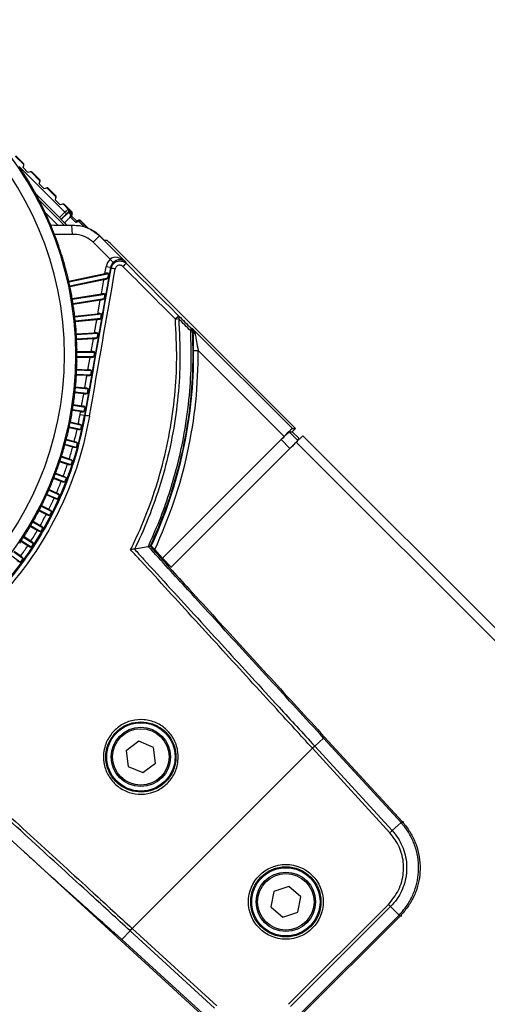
# Model space of a CAD drawing. Header units: millimetres. Extents: x 0 to 420, y 0 to 297.
# Tile 37 of 69: x 105 to 112, y 243 to 258. Entities that reach past the tile are written whole.
import ezdxf

# ---------------------------------------------------------------- set-up
doc = ezdxf.new("R2010")
doc.units = ezdxf.units.MM

msp = doc.modelspace()

# ---------------------------------------------------------------- linework, layer by layer
at = {"color": 7, "linetype": 'Continuous', "lineweight": 25}
for p, q in [((105.26548, 255.89213), (105.14389, 256.01372)), ((105.26833, 255.90229), (105.15422, 256.01639)), ((105.20146, 255.86064), (105.88186, 255.18025)), ((105.26247, 255.84316), (105.2706, 255.87213)), ((105.33325, 255.77069), (105.26247, 255.84316)), ((105.26833, 255.90229), (105.26548, 255.89213)), ((105.2706, 255.87213), (105.27351, 255.88249)), ((105.36461, 255.7787), (105.33325, 255.77069)), ((105.37518, 255.7814), (105.36461, 255.7787)), ((105.38416, 255.77345), (105.39452, 255.7761)), ((105.50346, 255.65415), (105.38416, 255.77345)), ((105.50624, 255.66437), (105.39452, 255.7761)), ((105.49972, 255.60149), (105.50863, 255.6343)), ((105.57111, 255.52963), (105.49972, 255.60149)), ((105.50624, 255.66437), (105.50346, 255.65415)), ((105.50863, 255.6343), (105.51146, 255.64474)), ((105.60462, 255.53848), (105.57111, 255.52963)), ((105.61511, 255.54126), (105.60462, 255.53848)), ((105.62433, 255.53328), (105.63462, 255.536)), ((105.74243, 255.41517), (105.62433, 255.53328)), ((105.74516, 255.42545), (105.63462, 255.536)), ((105.44969, 255.45352), (105.80241, 255.10079)), ((105.73877, 255.36202), (105.74764, 255.39545)), ((105.74516, 255.42545), (105.74243, 255.41517)), ((105.74764, 255.39545), (105.75042, 255.40593)), ((105.4963, 255.36353), (105.87393, 254.9859)), ((105.81059, 255.29058), (105.73877, 255.36202)), ((105.84347, 255.29949), (105.81059, 255.29058)), ((105.85391, 255.30231), (105.84347, 255.29949)), ((105.8633, 255.29431), (105.87353, 255.29708)), ((105.93003, 255.22758), (105.8633, 255.29431)), ((105.98444, 255.18617), (105.87353, 255.29708)), ((105.7766, 254.98774), (105.59177, 255.17257)), ((105.80241, 255.10079), (105.88186, 255.18025)), ((105.82587, 255.07313), (105.93168, 255.17894)), ((105.90573, 255.15637), (105.82587, 255.07651)), ((105.9522, 255.10397), (105.8728, 255.02457)), ((105.88186, 255.18025), (105.90573, 255.15637)), ((105.93168, 255.17894), (105.93002, 255.17983)), ((105.93003, 255.22758), (105.93166, 255.2267)), ((105.93168, 255.17894), (105.96723, 255.14339)), ((105.9522, 255.10397), (105.96723, 255.14339)), ((106.04436, 255.03), (105.95842, 255.11531)), ((105.96723, 255.14339), (105.97328, 255.15889)), ((105.98316, 255.14188), (105.97843, 255.12396)), ((105.97844, 255.12398), (106.05033, 255.05262)), ((105.98444, 255.18617), (105.98201, 255.17696)), ((105.98727, 255.15747), (105.98316, 255.14188)), ((105.98727, 255.15747), (105.9897, 255.16667)), ((105.82587, 255.07313), (105.82587, 255.07651)), ((105.8728, 255.02457), (105.91078, 254.98659)), ((105.97752, 254.98737), (105.9782, 254.98982)), ((105.97752, 254.98737), (105.98647, 254.85262)), ((106.04436, 255.03), (106.05033, 255.05262)), ((106.08838, 255.04198), (106.04436, 255.03)), ((106.05033, 255.05262), (106.08307, 255.06153)), ((106.09219, 255.06401), (106.08307, 255.06153)), ((106.08838, 255.04198), (106.08307, 255.06153)), ((106.08838, 255.04198), (106.10271, 255.0563)), ((106.15914, 254.97122), (106.08838, 255.04198)), ((106.10271, 255.0563), (106.11183, 255.05878)), ((106.10271, 255.0563), (106.22095, 254.93806)), ((106.22341, 254.94721), (106.11183, 255.05878)), ((106.29977, 254.73485), (106.39525, 254.83034)), ((106.39618, 254.83281), (106.39525, 254.83034)), ((106.39525, 254.83034), (106.78302, 254.44258)), ((106.46144, 254.76755), (106.39618, 254.83281)), ((106.55049, 254.48413), (106.29977, 254.73485)), ((106.46144, 254.76755), (106.50314, 254.76755)), ((109.29825, 251.97408), (106.55171, 254.72063)), ((106.5583, 254.36193), (106.17129, 252.16709)), ((106.47404, 254.27288), (106.49181, 254.37366)), ((106.5583, 254.36193), (106.49181, 254.37366)), ((106.59739, 254.43564), (106.55049, 254.48413)), ((106.56471, 254.34714), (106.5583, 254.36193)), ((106.78302, 254.44258), (106.79329, 254.4189)), ((105.93697, 254.15872), (106.47404, 254.27288)), ((105.93912, 254.14912), (106.5292, 254.27455)), ((106.51644, 254.20219), (106.5292, 254.27455)), ((106.51644, 254.20219), (105.95352, 254.08254)), ((106.4576, 254.17963), (105.95553, 254.07291)), ((106.42054, 253.96945), (106.4576, 254.17963)), ((105.98801, 253.90094), (106.42054, 253.96945)), ((105.98966, 253.89125), (106.47517, 253.96814)), ((106.46266, 253.89719), (106.47517, 253.96814)), ((106.46266, 253.89719), (106.00054, 253.82399)), ((106.40442, 253.87801), (106.00203, 253.81428)), ((106.36896, 253.67689), (106.40442, 253.87801)), ((106.02543, 253.64079), (106.36896, 253.67689)), ((106.02657, 253.63102), (106.42307, 253.6727)), ((106.41077, 253.6029), (106.42307, 253.6727)), ((106.41077, 253.6029), (106.03389, 253.56329)), ((106.3531, 253.58695), (106.03487, 253.55351)), ((106.31892, 253.39313), (106.3531, 253.58695)), ((106.04911, 253.37899), (106.31892, 253.39313)), ((106.04973, 253.36917), (106.37254, 253.38609)), ((106.3604, 253.31723), (106.37254, 253.38609)), ((107.74839, 253.46457), (107.76776, 253.45866)), ((107.76776, 253.45866), (109.25234, 251.97408)), ((106.3604, 253.31723), (106.05348, 253.30115)), ((106.30327, 253.3044), (106.05394, 253.29133)), ((106.2701, 253.11626), (106.30327, 253.3044)), ((106.05898, 253.11626), (106.2701, 253.11626)), ((106.05908, 253.10643), (106.32323, 253.10643)), ((106.31121, 253.0383), (106.32323, 253.10643)), ((107.78778, 253.13183), (107.85527, 253.13243)), ((109.13093, 251.85677), (107.85527, 253.13243)), ((106.25462, 253.02847), (106.05919, 253.02847)), ((106.31121, 253.0383), (106.05924, 253.0383)), ((106.2222, 252.84459), (106.25462, 253.02847)), ((106.20684, 252.75748), (106.05059, 252.76567)), ((106.26292, 252.76439), (106.05116, 252.77549)), ((106.05459, 252.84353), (106.27483, 252.83199)), ((106.055, 252.85335), (106.2222, 252.84459)), ((106.17493, 252.57651), (106.20684, 252.75748)), ((106.26292, 252.76439), (106.27483, 252.83199)), ((106.15965, 252.48984), (106.02817, 252.50366)), ((106.21522, 252.49389), (106.02926, 252.51343)), ((106.03625, 252.5812), (106.22708, 252.56114)), ((106.03719, 252.59099), (106.17493, 252.57651)), ((106.12803, 252.31051), (106.15965, 252.48984)), ((106.21522, 252.49389), (106.22708, 252.56114)), ((106.00413, 252.32017), (106.17969, 252.29237)), ((106.00558, 252.3299), (106.12803, 252.31051)), ((106.11278, 252.22404), (105.99198, 252.24317)), ((106.16785, 252.22527), (105.99358, 252.25287)), ((106.1048, 252.17882), (106.11278, 252.22404)), ((106.17129, 252.16709), (106.1048, 252.17882)), ((106.16785, 252.22527), (106.17969, 252.29237)), ((105.95831, 252.06118), (106.13035, 252.02461)), ((105.96027, 252.07082), (106.07948, 252.04548)), ((106.17129, 252.16709), (106.18319, 252.16499)), ((106.06122, 251.95961), (105.94211, 251.98492)), ((106.11619, 251.95797), (105.94422, 251.99453)), ((109.20625, 251.92633), (109.2505, 251.92633)), ((109.20625, 251.92633), (109.33494, 251.79764)), ((109.2505, 251.92633), (109.29825, 251.97408)), ((109.2505, 251.92633), (109.346, 251.83082)), ((109.25234, 251.97408), (109.29825, 251.97408)), ((106.0509, 251.69369), (105.88133, 251.73913)), ((105.89891, 251.80495), (106.06854, 251.75949)), ((105.90137, 251.81447), (106.01882, 251.78299)), ((109.13093, 251.85677), (107.32648, 250.05231)), ((107.32894, 250.05311), (109.08484, 251.80901)), ((107.45161, 249.91226), (109.31034, 251.77099)), ((109.2166, 251.67725), (109.08484, 251.80901)), ((109.31034, 251.77099), (109.40584, 251.86649)), ((109.31034, 251.77099), (125.13747, 235.94385)), ((109.33494, 251.79764), (109.346, 251.83082)), ((109.40584, 251.86649), (125.32848, 235.94385)), ((105.9961, 251.69819), (105.87872, 251.72965)), ((105.91739, 251.44055), (105.80196, 251.47805)), ((105.97188, 251.43318), (105.80507, 251.48738)), ((105.82609, 251.55219), (105.99293, 251.49798)), ((105.82905, 251.56156), (105.94452, 251.52404)), ((105.74006, 251.3036), (105.90374, 251.24077)), ((105.74351, 251.31281), (105.85676, 251.26934)), ((105.8253, 251.18738), (105.71206, 251.23085)), ((105.87933, 251.17717), (105.71565, 251.24)), ((105.64105, 251.0599), (105.80121, 250.98859)), ((105.64498, 251.06891), (105.75579, 251.01957)), ((105.72008, 250.93937), (105.60926, 250.98871)), ((105.7735, 250.92635), (105.61333, 250.99766)), ((105.60203, 250.69721), (105.49385, 250.75233)), ((105.6547, 250.68141), (105.49839, 250.76106)), ((105.52935, 250.82174), (105.68563, 250.74211)), ((105.53375, 250.83053), (105.64189, 250.77544)), ((105.40526, 250.58981), (105.5573, 250.50203)), ((105.41012, 250.59836), (105.51536, 250.53759)), ((105.47147, 250.46156), (105.36616, 250.52236)), ((105.52324, 250.44303), (105.37115, 250.53084)), ((105.32875, 250.23307), (105.22654, 250.29945)), ((105.37948, 250.21185), (105.23197, 250.30765)), ((105.26914, 250.36474), (105.41658, 250.26899)), ((105.27444, 250.37302), (105.37657, 250.3067)), ((105.12136, 250.14716), (105.26387, 250.04363)), ((105.12709, 250.15515), (105.22588, 250.08338)), ((106.91253, 250.18607), (106.9105, 250.1858)), ((107.11286, 250.21779), (106.91253, 250.18607)), ((107.12013, 250.21962), (107.11286, 250.21779)), ((107.14206, 250.22708), (107.14229, 250.22723)), ((107.14229, 250.22723), (107.16052, 250.23005)), ((107.32648, 250.05231), (107.21091, 250.17843)), ((105.22382, 249.98852), (105.08124, 250.09211)), ((107.32648, 250.05231), (107.32894, 250.05311)), ((107.45495, 249.9156), (107.32894, 250.05311)), ((109.71368, 247.38369), (109.58302, 247.26397)), ((110.86247, 246.13), (109.71368, 247.38369)), ((109.72948, 247.39817), (110.87827, 246.14448)), ((106.97715, 247.33554), (106.79064, 247.19434)), ((109.54985, 247.232), (106.87758, 244.55973)), ((107.19269, 247.2446), (106.97715, 247.33554)), ((107.22171, 247.01248), (107.19269, 247.2446)), ((109.54907, 247.23285), (109.54985, 247.232)), ((109.58381, 247.26312), (109.54985, 247.232)), ((110.69789, 245.97914), (109.54985, 247.232)), ((109.58302, 247.26397), (109.58381, 247.26312)), ((109.58381, 247.26312), (110.73182, 246.01028)), ((106.79064, 247.19434), (106.81965, 246.96222)), ((105.27979, 245.69194), (103.88253, 246.96845)), ((106.81965, 246.96222), (107.03519, 246.87128)), ((107.03519, 246.87128), (107.22171, 247.01248)), ((110.86247, 246.13), (110.73182, 246.01028)), ((110.87891, 246.14379), (110.9053, 246.14322)), ((107.96533, 243.23109), (105.27979, 245.69194)), ((109.19998, 245.18415), (108.97868, 245.10833)), ((109.3763, 245.03041), (109.19998, 245.18415)), ((108.97868, 245.10833), (108.93369, 244.87876)), ((109.33132, 244.80084), (109.3763, 245.03041)), ((108.93369, 244.87876), (109.11001, 244.72502)), ((109.19316, 243.43488), (110.67467, 244.91639)), ((110.70724, 244.88382), (109.22576, 243.40234)), ((110.83255, 244.75852), (110.70724, 244.88382)), ((109.11001, 244.72502), (109.33132, 244.80084)), ((109.35106, 243.27704), (110.83255, 244.75852)), ((110.84781, 244.74348), (109.36599, 243.26166)), ((110.84836, 244.74402), (110.84781, 244.74348)), ((110.87476, 244.74345), (110.84836, 244.74402)), ((106.72589, 244.39591), (106.84561, 244.52656)), ((106.84647, 244.52578), (106.84561, 244.52656)), ((106.84647, 244.52578), (106.87758, 244.55973)), ((108.0993, 243.37776), (106.84647, 244.52578)), ((106.87758, 244.55973), (106.87673, 244.56051)), ((106.87758, 244.55973), (108.13042, 243.41172)), ((106.72589, 244.39591), (107.97958, 243.24711))]:
    msp.add_line(p, q, dxfattribs=at)
at = {"color": 7, "linetype": 'Continuous', "lineweight": 25, "flags": 128}
for points in [[(105.97328, 255.15889), (105.97578, 255.16168), (105.97801, 255.16451), (105.97987, 255.16727), (105.98131, 255.16987), (105.98226, 255.17221), (105.9827, 255.17422), (105.98262, 255.17582), (105.98201, 255.17696)], [(105.67013, 254.99586), (105.75882, 254.98865), (105.9782, 254.98982)], [(105.67119, 254.99333), (105.75796, 254.9863), (105.97752, 254.98737)], [(105.98647, 254.85262), (105.75032, 254.85147), (105.72636, 254.85298)], [(107.78313, 253.41565), (107.78002, 253.41661), (107.76805, 253.42031)]]:
    msp.add_lwpolyline(points, dxfattribs=at)
at = {"color": 7, "linetype": 'Continuous', "lineweight": 25}
for centre, radius in [((107.00617, 247.10341), 0.50648), ((107.00617, 247.10341), 0.43895), ((107.00617, 247.10341), 0.41869), ((109.155, 244.95459), 0.55442), ((109.155, 244.95459), 0.52067), ((109.155, 244.95459), 0.50648), ((109.155, 244.95459), 0.43895), ((109.155, 244.95459), 0.41869)]:
    msp.add_circle(centre, radius, dxfattribs=at)
for centre, radius, start, end in [((101.06639, 253.06028), 4.97619, 270, 90), ((101.06639, 253.06028), 4.80746, 270, 90), ((101.06639, 253.06028), 4.9929, 32.099599, 33.900401), ((105.254, 255.88796), 0.02026, 344.324215, 45.001176), ((101.06639, 253.06028), 4.99408, 30.968503, 32.031497), ((105.38019, 255.76177), 0.02026, 44.998758, 104.324215), ((101.06639, 253.06028), 4.9929, 29.099599, 30.900401), ((105.49191, 255.65005), 0.02026, 344.807296, 45.0012), ((105.62029, 255.52167), 0.02026, 44.998781, 104.807296), ((101.06639, 253.06028), 4.99408, 27.968503, 29.031497), ((101.06639, 253.06028), 4.9929, 26.099599, 27.900401), ((105.73083, 255.41113), 0.02026, 345.149096, 45.001216), ((101.06639, 253.06028), 4.99408, 24.968503, 26.031497), ((105.8592, 255.28276), 0.02026, 44.998798, 105.149096), ((101.06639, 253.06028), 4.9929, 23.099599, 24.900401), ((105.90615, 255.20371), 0.03377, 315.002161, 44.989897), ((105.97789, 255.17102), 0.02961, 248.899051, 280.253065), ((105.98304, 255.18541), 0.02826, 249.794767, 278.621627), ((105.96769, 255.16264), 0.02026, 345.212733, 45.00117), ((105.97012, 255.17185), 0.02026, 345.212537, 45.00122), ((101.06639, 253.06028), 4.99408, 21.968503, 23.031497), ((106.08838, 255.04198), 0.02026, 44.998844, 105.212338), ((106.0975, 255.04446), 0.02026, 44.998801, 105.212537), ((101.06639, 253.06028), 4.9929, 20.099599, 21.900401), ((101.06639, 253.06028), 4.99408, 18.968503, 20.031497), ((101.06639, 253.06028), 4.9929, 17.099599, 18.900401), ((101.06639, 253.06028), 4.99408, 15.968503, 17.031497), ((101.06639, 253.06028), 4.9929, 14.099599, 15.900401), ((106.87489, 254.26443), 0.1747, 117.845525, 140.252828), ((101.06639, 253.06028), 4.99408, 12.968503, 14.031497), ((106.56674, 254.0807), 0.26645, 77.11012, 90.436081), ((101.06639, 253.06028), 4.9929, 11.099599, 12.900401), ((101.06639, 253.06028), 4.99408, 9.968503, 11.031497), ((101.06639, 253.06028), 4.9929, 8.099599, 9.900401), ((101.06639, 253.06028), 4.99408, 6.968503, 8.031497), ((101.06639, 253.06028), 4.9929, 5.099599, 6.900401), ((107.67392, 253.46285), 0.20505, 120.461633, 139.488722), ((107.53717, 253.62155), 0.03744, 322.338761, 28.812623), ((101.06639, 253.06028), 4.99408, 3.968503, 5.031497), ((107.58596, 252.78928), 0.80963, 91.355926, 94.813266), ((101.06639, 253.06028), 4.9929, 2.099599, 3.900401), ((107.71483, 253.44564), 0.03853, 322.489774, 29.420823), ((107.75107, 253.35301), 0.06941, 75.841117, 94.688673), ((107.70062, 253.41686), 0.06752, 2.928958, 44.962076), ((107.83071, 253.42227), 0.04803, 187.921659, 244.804707), ((101.06639, 253.06028), 4.99408, 0.968503, 2.031497), ((101.06639, 253.06028), 4.9929, 359.099599, 0.900401), ((101.03721, 253.07237), 6.75083, 335.100212, 0.504682), ((101.03721, 253.07237), 6.81832, 334.885019, 0.504682), ((101.06639, 253.06028), 4.99408, 357.968503, 359.031497), ((101.06639, 253.06028), 4.9929, 356.099599, 357.900401), ((101.06639, 253.06028), 4.9929, 353.099599, 354.900401), ((101.06639, 253.06028), 4.99408, 354.968503, 356.031497), ((101.06639, 253.06028), 4.9929, 350.099599, 351.900401), ((101.06639, 253.06028), 4.99408, 351.968503, 353.031497), ((101.06639, 253.06028), 4.99408, 348.968503, 350.031497), ((101.03721, 253.07237), 5.14577, 348.488759, 350), ((101.03721, 253.07237), 5.21327, 280, 350), ((101.06639, 253.06028), 4.9929, 347.099599, 348.900401), ((101.03721, 253.07237), 5.19979, 347.624657, 348.375343), ((106.17447, 251.83402), 0.33108, 77.600525, 88.489943), ((101.06639, 253.06028), 4.99408, 345.968503, 347.031497), ((101.03721, 253.07237), 5.14577, 345.488759, 347.511241), ((101.06639, 253.06028), 4.9929, 344.099599, 345.900401), ((101.03721, 253.07237), 5.19979, 344.624657, 345.375343), ((101.06639, 253.06028), 4.9929, 341.099599, 342.900401), ((101.06639, 253.06028), 4.99408, 342.968503, 344.031497), ((101.03721, 253.07237), 5.14577, 342.488759, 344.511241), ((101.03721, 253.07237), 5.14577, 339.488759, 341.511241), ((101.03721, 253.07237), 5.19979, 341.624657, 342.375343), ((101.06639, 253.06028), 4.9929, 338.099599, 339.900401), ((101.06639, 253.06028), 4.99408, 339.968503, 341.031497), ((101.06639, 253.06028), 4.99408, 336.968503, 338.031497), ((101.03721, 253.07237), 5.14577, 336.488759, 338.511241), ((101.03721, 253.07237), 5.19979, 338.624657, 339.375343), ((101.06639, 253.06028), 4.9929, 335.099599, 336.900401), ((101.06639, 253.06028), 4.9929, 332.099599, 333.900401), ((101.06639, 253.06028), 4.99408, 333.968503, 335.031497), ((101.03721, 253.07237), 5.14577, 333.488759, 335.511241), ((101.03721, 253.07237), 5.19979, 335.624657, 336.375343), ((101.06639, 253.06028), 4.99408, 330.968503, 332.031497), ((101.03721, 253.07237), 5.19979, 332.624657, 333.375343), ((101.06639, 253.06028), 4.9929, 329.099599, 330.900401), ((101.03721, 253.07237), 5.14577, 330.488759, 332.511241), ((101.06639, 253.06028), 4.99408, 327.968503, 329.031497), ((101.03721, 253.07237), 5.14577, 327.488759, 329.511241), ((101.03721, 253.07237), 5.19979, 329.624657, 330.375343), ((101.06639, 253.06028), 4.9929, 326.099599, 327.900401), ((101.03721, 253.07237), 5.14577, 324.488759, 326.511241), ((101.03721, 253.07237), 5.19979, 326.624657, 327.375343), ((101.03721, 253.07237), 5.19979, 323.624657, 324.375343), ((111.29731, 245.65856), 0.64071, 130.770116, 132.687175), ((111.28753, 245.21055), 0.64071, 224.812825, 226.729884)]:
    msp.add_arc(centre, radius, start, end, dxfattribs=at)
for centre, major_axis, ratio, start_param, end_param in [((101.62518, 252.19982), (-2.82153, 4.34478), 0.98019282, 4.89515597, 4.89632482), ((100.5534, 253.94881), (-2.59028, 4.48649), 0.98019282, 4.52845314, 4.52962199), ((101.57938, 252.17175), (-2.59028, 4.48649), 0.98019282, 4.89515597, 4.89632482), ((100.6006, 253.97444), (-2.35192, 4.61591), 0.98019282, 4.52845314, 4.52962199), ((101.53218, 252.14612), (-2.35192, 4.61591), 0.98019282, 4.89515597, 4.89632482), ((100.64908, 253.99757), (-2.10712, 4.73267), 0.98019282, 4.52845314, 4.52962199), ((105.80199, 255.10038), (0.02388, -0.02388), 0.01745506, 0.01745329, 1.57079633), ((105.88228, 255.17983), (0.04775, 0.04775), 0.00872753, 0.00523599, 1.57079633), ((105.90615, 255.15596), (0.02388, 0.02388), 0.01745506, 0.00523599, 1.57079633), ((105.90778, 255.20283), (0.02975, -0.01602), 0.99917057, 5.99179963, 7.56250458), ((101.4837, 252.123), (-2.10712, 4.73267), 0.98019282, 4.89515597, 4.89632482), ((105.87363, 255.02541), (0.04775, -0.04775), 0.01745506, 3.15904595, 4.71238898), ((100.69871, 254.01812), (-1.85655, 4.83647), 0.98019282, 4.52845314, 4.52962199), ((101.43407, 252.10244), (-1.85655, 4.83647), 0.98019282, 4.89515597, 4.89632482), ((100.74934, 254.03605), (-1.60088, 4.927), 0.98019282, 4.52845314, 4.52962199), ((106.55087, 254.71979), (-0.04775, 0.04775), 0.01745506, 4.71238898, 6.26573201), ((101.38344, 252.08451), (-1.60088, 4.927), 0.98019282, 4.89515597, 4.89632482), ((106.68753, 254.34709), (0.14028, -0.13381), 0.6964659, 1.55434611, 3.10768914), ((100.80085, 254.05131), (-1.34083, 5.00403), 0.98019282, 4.52845314, 4.52962199), ((106.69136, 254.33826), (-0.0807, 0.18608), 0.99887322, 0.3591266, 0.98654116), ((106.69136, 254.33826), (-0.05386, 0.12419), 0.99774961, 0.3591266, 0.98654116), ((106.68753, 254.34709), (0.11167, 0.07656), 0.93100688, 0.1977557, 1.75109874), ((112.54542, 250.22757), (-47.75166, 47.75166), 0.01743761, 1.46638606, 1.48277086), ((112.59316, 250.27531), (-47.70391, 47.70391), 0.01745506, 1.46638606, 1.48277086), ((101.33194, 252.06926), (-1.34083, 5.00403), 0.98019282, 4.89515597, 4.89632482), ((102.25343, 240.01379), (20.46635, 115.85222), 0.01501272, 4.8201194, 4.8390795), ((102.31992, 240.00207), (20.41858, 115.89996), 0.01501786, 4.82010528, 4.83906538), ((106.46944, 254.24677), (0.07112, 0.01893), 0.3305508, 0.49122449, 1.41851971), ((100.85308, 254.06385), (-1.0771, 5.06735), 0.98019282, 4.52845314, 4.52962199), ((106.46221, 254.20574), (0.07112, 0.01893), 0.3305508, 4.56011236, 5.48740758), ((101.2797, 252.05672), (-1.0771, 5.06735), 0.98019282, 4.89515597, 4.89632482), ((100.90589, 254.07364), (-0.81042, 5.11677), 0.98019282, 4.52845314, 4.52962199), ((106.41603, 253.94384), (0.07052, 0.01448), 0.33875624, 0.5101625, 1.43745772), ((106.40893, 253.90361), (0.07052, 0.01448), 0.33875624, 4.57905037, 5.50634559), ((101.22689, 252.04693), (-0.81042, 5.11677), 0.98019282, 4.89515597, 4.89632482), ((100.95915, 254.08065), (-0.54152, 5.15218), 0.98019282, 4.52845314, 4.52962199), ((106.36452, 253.65171), (0.06992, 0.01015), 0.34590975, 0.52985582, 1.45715104), ((101.17364, 252.03992), (-0.54152, 5.15218), 0.98019282, 4.89515597, 4.89632482), ((106.35754, 253.61213), (0.06992, 0.01015), 0.34590975, 4.59874369, 5.52603891), ((101.01269, 254.08486), (-0.27113, 5.17346), 0.98019282, 4.52845314, 4.52962199), ((106.31454, 253.36828), (0.06932, 0.00593), 0.35194593, 0.55022043, 1.47751565), ((101.12009, 252.0357), (-0.27113, 5.17346), 0.98019282, 4.89515597, 4.89632482), ((106.30766, 253.32924), (0.06932, 0.00593), 0.35194593, 4.6191083, 5.54640352), ((101.06639, 254.08627), (0, 5.18056), 0.98019282, 4.52845314, 4.52962199), ((106.26577, 253.09168), (0.06871, 0.00178), 0.35680639, 0.57115616, 1.49845138), ((101.06639, 252.0343), (0, 5.18056), 0.98019282, 4.89515597, 4.89632482), ((106.25896, 253.05305), (0.06871, 0.00178), 0.35680639, 4.64004403, 5.56733925), ((101.12009, 254.08486), (0.27113, 5.17346), 0.98019282, 4.52845314, 4.52962199), ((106.21114, 252.78187), (0.06808, -0.00231), 0.36044191, 4.66143584, 5.58873105), ((106.2179, 252.8202), (0.06808, -0.00231), 0.36044191, 0.59254796, 1.51984318), ((101.17364, 254.08065), (0.54152, 5.15218), 0.98019282, 4.52845314, 4.52962199), ((101.01269, 252.0357), (0.27113, 5.17346), 0.98019282, 4.89515597, 4.89632482), ((106.16393, 252.51411), (0.06742, -0.00636), 0.36281426, 4.68315602, 5.61045124), ((106.17065, 252.55224), (0.06742, -0.00636), 0.36281426, 0.61426815, 1.54156337), ((101.22689, 254.07364), (0.81042, 5.11677), 0.98019282, 4.52845314, 4.52962199), ((100.95915, 252.03992), (0.54152, 5.15218), 0.98019282, 4.89515597, 4.89632482), ((100.90589, 252.04693), (0.81042, 5.11677), 0.98019282, 4.89515597, 4.89632482), ((106.11705, 252.24824), (0.06674, -0.01039), 0.36389788, 4.70506735, 5.63236257), ((106.12376, 252.2863), (0.06674, -0.01039), 0.36389788, 0.63617948, 1.5634747), ((101.2797, 254.06385), (1.0771, 5.06735), 0.98019282, 4.52845314, 4.52962199), ((100.85308, 252.05672), (1.0771, 5.06735), 0.98019282, 4.89515597, 4.89632482), ((109.08693, 251.80693), (0.11938, 0.11938), 0.01745506, 0.01745329, 1.57079633), ((109.13301, 251.85468), (0.11938, 0.11938), 0.01745506, 0.01745329, 1.57079633), ((101.33194, 254.05131), (1.34083, 5.00403), 0.98019282, 4.52845314, 4.52962199), ((109.21556, 251.6783), (0.11938, 0.11938), 0.00872687, 4.71238898, 6.26573201), ((101.38344, 254.03605), (1.60088, 4.927), 0.98019282, 4.52845314, 4.52962199), ((100.80085, 252.06926), (1.34083, 5.00403), 0.98019282, 4.89515597, 4.89632482), ((100.74934, 252.08451), (1.60088, 4.927), 0.98019282, 4.89515597, 4.89632482), ((101.43407, 254.01812), (1.85655, 4.83647), 0.98019282, 4.52845314, 4.52962199), ((100.69871, 252.10244), (1.85655, 4.83647), 0.98019282, 4.89515597, 4.89632482), ((101.4837, 253.99757), (2.10712, 4.73267), 0.98019282, 4.52845314, 4.52962199), ((101.53218, 253.97444), (2.35192, 4.61591), 0.98019282, 4.52845314, 4.52962199), ((100.64908, 252.123), (2.10712, 4.73267), 0.98019282, 4.89515597, 4.89632482), ((100.6006, 252.14612), (2.35192, 4.61591), 0.98019282, 4.89515597, 4.89632482), ((101.57938, 253.94881), (2.59028, 4.48649), 0.98019282, 4.52845314, 4.52962199), ((100.5534, 252.17175), (2.59028, 4.48649), 0.98019282, 4.89515597, 4.89632482), ((101.62518, 253.92075), (2.82153, 4.34478), 0.98019282, 4.52845314, 4.52962199)]:
    msp.add_ellipse(centre, major_axis=major_axis, ratio=ratio, start_param=start_param, end_param=end_param, dxfattribs=at)
for points, knots in [([(105.2706, 255.87213), (105.27099, 255.87593), (105.27178, 255.88364), (105.26792, 255.88963), (105.26552, 255.89208), (105.26548, 255.89213)], [0, 0, 0, 0, 0.48895573, 0.98977388, 1, 1, 1, 1]), ([(105.38416, 255.77345), (105.38411, 255.7735), (105.38175, 255.77579), (105.37594, 255.77961), (105.36842, 255.77901), (105.36461, 255.7787)], [0, 0, 0, 0, 0.01042863, 0.49880548, 1, 1, 1, 1]), ([(105.50863, 255.6343), (105.50899, 255.63813), (105.50971, 255.64577), (105.50586, 255.65169), (105.50351, 255.6541), (105.50346, 255.65415)], [0, 0, 0, 0, 0.49503025, 0.98970257, 1, 1, 1, 1]), ([(105.62433, 255.53328), (105.62428, 255.53333), (105.6219, 255.53565), (105.61602, 255.53948), (105.60844, 255.53882), (105.60462, 255.53848)], [0, 0, 0, 0, 0.01035515, 0.5022586, 1, 1, 1, 1]), ([(105.74764, 255.39545), (105.74797, 255.39926), (105.74865, 255.40686), (105.74481, 255.41274), (105.74248, 255.41512), (105.74243, 255.41517)], [0, 0, 0, 0, 0.4974327, 0.98965142, 1, 1, 1, 1]), ([(105.8633, 255.29431), (105.86325, 255.29436), (105.86084, 255.29671), (105.85492, 255.30055), (105.84729, 255.29984), (105.84347, 255.29949)], [0, 0, 0, 0, 0.010303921, 0.504664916, 1, 1, 1, 1]), ([(105.93166, 255.2267), (105.93171, 255.22666), (105.93201, 255.22636), (105.93413, 255.2243), (105.93836, 255.22018), (105.94708, 255.21163), (105.96102, 255.19785), (105.97501, 255.18393), (105.98201, 255.17696)], [0, 0, 0, 0, 0.00433843, 0.03131594, 0.21585849, 0.42402303, 0.7115706, 1, 1, 1, 1]), ([(105.97328, 255.15889), (105.96826, 255.16493), (105.9579, 255.1774), (105.94946, 255.19314), (105.94461, 255.20717), (105.93925, 255.21752), (105.93508, 255.22311), (105.9325, 255.22586), (105.93175, 255.22662), (105.93166, 255.2267)], [0, 0, 0, 0, 0.24998128, 0.51598559, 0.73635594, 0.86001578, 0.96033945, 0.99565947, 1, 1, 1, 1]), ([(105.95842, 255.11531), (105.9565, 255.11181), (105.95443, 255.10803), (105.95235, 255.10425), (105.9522, 255.10397)], [0, 0, 0, 0, 0.92736773, 1, 1, 1, 1]), ([(105.95842, 255.11531), (105.95869, 255.11569), (105.95938, 255.11664), (105.9613, 255.11769), (105.96496, 255.1192), (105.96984, 255.12076), (105.97455, 255.12232), (105.97774, 255.12346), (105.9782, 255.12379), (105.97843, 255.12396)], [0, 0, 0, 0, 0.043161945, 0.10840217, 0.200297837, 0.423596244, 0.621479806, 0.810573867, 1, 1, 1, 1]), ([(105.97752, 254.98737), (106.00935, 254.98772), (106.10163, 254.98876), (106.25385, 254.94608), (106.34812, 254.86892), (106.39525, 254.83034)], [0, 0, 0, 0, 0.20831659, 0.60415953, 1, 1, 1, 1]), ([(106.15933, 254.97103), (106.21653, 254.94969), (106.30404, 254.91703), (106.37248, 254.85448), (106.39618, 254.83281)], [0, 0, 0, 0, 0.65362971, 1, 1, 1, 1]), ([(106.29977, 254.73485), (106.26442, 254.76379), (106.19372, 254.82166), (106.07955, 254.85367), (106.01033, 254.85289), (105.98647, 254.85262)], [0, 0, 0, 0, 0.39584091, 0.79168243, 1, 1, 1, 1]), ([(106.56471, 254.34714), (106.56878, 254.36175), (106.57692, 254.39099), (106.60656, 254.42661), (106.6452, 254.45087), (106.68987, 254.46098), (106.73528, 254.45581), (106.77047, 254.43949), (106.78749, 254.42413), (106.79329, 254.4189)], [0, 0, 0, 0, 0.15351269, 0.30737119, 0.46041214, 0.61300485, 0.76607506, 0.9203298, 1, 1, 1, 1]), ([(106.74057, 254.37614), (106.73766, 254.37877), (106.72914, 254.38648), (106.71152, 254.39471), (106.68879, 254.39737), (106.66641, 254.39236), (106.64706, 254.38024), (106.63224, 254.36239), (106.6282, 254.34775), (106.62618, 254.34043)], [0, 0, 0, 0, 0.08012031, 0.23503521, 0.38831869, 0.54067557, 0.6932168, 0.84661494, 1, 1, 1, 1]), ([(107.56997, 253.6396), (107.59981, 253.61032), (107.65949, 253.55175), (107.71876, 253.49363), (107.74839, 253.46457)], [0, 0, 0, 0, 0.50001884, 1, 1, 1, 1]), ([(106.85445, 250.17871), (106.88265, 250.23668), (106.9897, 250.45675), (107.15069, 250.85067), (107.31756, 251.37451), (107.43971, 251.91326), (107.51493, 252.46258), (107.54784, 253.02325), (107.52819, 253.4008), (107.51803, 253.59605)], [0, 0, 0, 0, 0.05485942, 0.20824538, 0.3616315, 0.5223732, 0.67789741, 0.83342212, 1, 1, 1, 1]), ([(107.56681, 253.59868), (107.57703, 253.40203), (107.5968, 253.02176), (107.56358, 252.45705), (107.48775, 251.90377), (107.36462, 251.36112), (107.1965, 250.83348), (107.0383, 250.4469), (106.93598, 250.23471), (106.91253, 250.18607)], [0, 0, 0, 0, 0.16811617, 0.32508602, 0.48205543, 0.64429853, 0.79912299, 0.95394733, 1, 1, 1, 1]), ([(107.74539, 253.42218), (107.71574, 253.45148), (107.65641, 253.51009), (107.59668, 253.56915), (107.56681, 253.59868)], [0, 0, 0, 0, 0.499939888, 1, 1, 1, 1]), ([(107.11286, 250.21779), (107.17056, 250.3464), (107.28594, 250.60363), (107.42869, 251.00437), (107.54809, 251.41481), (107.65151, 251.88026), (107.72339, 252.37904), (107.75969, 252.90992), (107.75017, 253.2511), (107.74539, 253.42218)], [0, 0, 0, 0, 0.12808661, 0.25617325, 0.38634783, 0.51652245, 0.68942454, 0.8442607, 1, 1, 1, 1]), ([(107.76805, 253.42031), (107.77275, 253.24927), (107.78216, 252.90719), (107.74567, 252.37492), (107.66717, 251.83099), (107.53845, 251.27952), (107.36578, 250.74372), (107.22137, 250.39695), (107.14208, 250.22712), (107.14206, 250.22708)], [0, 0, 0, 0, 0.15631003, 0.3126199, 0.48667498, 0.65766946, 0.82896324, 0.9999575, 1, 1, 1, 1]), ([(107.78313, 253.41565), (107.78193, 253.42611), (107.78001, 253.44272), (107.77141, 253.45461), (107.76782, 253.45859), (107.76776, 253.45866)], [0, 0, 0, 0, 0.62622369, 0.99380864, 1, 1, 1, 1]), ([(107.76776, 253.45866), (107.76787, 253.45854), (107.77566, 253.45047), (107.79512, 253.42701), (107.80441, 253.39744), (107.81026, 253.37881)], [0, 0, 0, 0, 0.00535512, 0.37341157, 1, 1, 1, 1]), ([(107.78778, 253.13183), (107.78714, 253.18426), (107.78605, 253.27255), (107.78387, 253.36745), (107.78331, 253.40435), (107.78313, 253.41565)], [0, 0, 0, 0, 0.50358147, 0.84789282, 1, 1, 1, 1]), ([(107.81026, 253.37881), (107.81206, 253.36891), (107.81812, 253.33556), (107.83379, 253.25272), (107.8472, 253.17763), (107.85527, 253.13243)], [0, 0, 0, 0, 0.14370423, 0.48449872, 1, 1, 1, 1]), ([(101.94459, 247.92639), (102.13514, 247.96629), (102.51684, 248.0462), (103.06793, 248.24599), (103.59499, 248.5009), (104.08913, 248.81585), (104.54548, 249.18313), (104.95854, 249.59881), (105.32117, 250.05911), (105.631, 250.55655), (105.8792, 251.07841), (106.06924, 251.61583), (106.14521, 251.98194), (106.18319, 252.16499)], [0, 0, 0, 0, 0.09148204, 0.18325605, 0.27473826, 0.36621777, 0.45798894, 0.54946857, 0.64097437, 0.732772, 0.8242776, 0.91213881, 1, 1, 1, 1]), ([(106.24556, 252.15739), (106.20716, 251.97191), (106.13036, 251.60095), (105.93804, 251.05641), (105.68676, 250.52767), (105.37303, 250.0237), (105.00575, 249.55739), (104.58734, 249.13633), (104.12505, 248.76434), (103.62442, 248.44541), (103.0904, 248.18733), (102.53201, 247.98515), (102.14526, 247.90436), (101.9522, 247.86402)], [0, 0, 0, 0, 0.08787105, 0.17574204, 0.26724282, 0.35903598, 0.45053677, 0.54200803, 0.63377136, 0.7252426, 0.81673091, 0.90851152, 1, 1, 1, 1]), ([(106.07948, 252.04548), (106.081, 252.04514), (106.08947, 252.04327), (106.10451, 252.03866), (106.12037, 252.03158), (106.12738, 252.02669), (106.13035, 252.02461)], [0, 0, 0, 0, 0.07356308, 0.41029926, 0.75033757, 1, 1, 1, 1]), ([(106.11619, 251.95797), (106.11083, 251.95706), (106.10012, 251.95524), (106.08011, 251.95615), (106.06688, 251.95857), (106.06122, 251.95961)], [0, 0, 0, 0, 0.36360734, 0.72813448, 1, 1, 1, 1]), ([(106.01882, 251.78299), (106.02032, 251.78258), (106.02869, 251.78027), (106.04347, 251.77488), (106.05893, 251.76697), (106.06568, 251.76172), (106.06854, 251.75949)], [0, 0, 0, 0, 0.073563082, 0.41029926, 0.750337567, 1, 1, 1, 1]), ([(106.0509, 251.69369), (106.04551, 251.69306), (106.03471, 251.6918), (106.01478, 251.69375), (106.00169, 251.69686), (105.9961, 251.69819)], [0, 0, 0, 0, 0.36360734, 0.72813448, 1, 1, 1, 1]), ([(105.97188, 251.43318), (105.96646, 251.43284), (105.95561, 251.43214), (105.93581, 251.43514), (105.9229, 251.43893), (105.91739, 251.44055)], [0, 0, 0, 0, 0.36360734, 0.72813448, 1, 1, 1, 1]), ([(105.94452, 251.52404), (105.94599, 251.52355), (105.95422, 251.52081), (105.9687, 251.51465), (105.98373, 251.50595), (105.99019, 251.50035), (105.99293, 251.49798)], [0, 0, 0, 0, 0.07356308, 0.41029926, 0.75033757, 1, 1, 1, 1]), ([(105.87933, 251.17717), (105.8739, 251.17711), (105.86303, 251.17698), (105.84341, 251.18101), (105.83072, 251.18547), (105.8253, 251.18738)], [0, 0, 0, 0, 0.363607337, 0.728134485, 1, 1, 1, 1]), ([(105.85676, 251.26934), (105.8582, 251.26877), (105.86628, 251.2656), (105.88042, 251.25869), (105.89497, 251.24921), (105.90113, 251.24328), (105.90374, 251.24077)], [0, 0, 0, 0, 0.07356308, 0.41029926, 0.75033757, 1, 1, 1, 1]), ([(105.75579, 251.01957), (105.7572, 251.01893), (105.7651, 251.01534), (105.77886, 251.0077), (105.7929, 250.99748), (105.79874, 250.99123), (105.80121, 250.98859)], [0, 0, 0, 0, 0.073563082, 0.41029926, 0.750337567, 1, 1, 1, 1]), ([(105.7735, 250.92635), (105.76808, 250.92657), (105.75721, 250.92701), (105.73783, 250.93206), (105.7254, 250.93718), (105.72008, 250.93937)], [0, 0, 0, 0, 0.36360734, 0.72813448, 1, 1, 1, 1]), ([(105.64189, 250.77544), (105.64327, 250.77472), (105.65097, 250.77072), (105.66431, 250.76237), (105.67779, 250.75143), (105.6833, 250.74488), (105.68563, 250.74211)], [0, 0, 0, 0, 0.073563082, 0.41029926, 0.750337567, 1, 1, 1, 1]), ([(105.6547, 250.68141), (105.64929, 250.68192), (105.63847, 250.68293), (105.61938, 250.68898), (105.60722, 250.69475), (105.60203, 250.69721)], [0, 0, 0, 0, 0.36360734, 0.72813448, 1, 1, 1, 1]), ([(105.52324, 250.44303), (105.51787, 250.44382), (105.50711, 250.44539), (105.48836, 250.45244), (105.47653, 250.45883), (105.47147, 250.46156)], [0, 0, 0, 0, 0.36360734, 0.72813448, 1, 1, 1, 1]), ([(105.51536, 250.53759), (105.51671, 250.5368), (105.52419, 250.53241), (105.53707, 250.52337), (105.54996, 250.51174), (105.55512, 250.50492), (105.5573, 250.50203)], [0, 0, 0, 0, 0.07356308, 0.41029926, 0.75033757, 1, 1, 1, 1]), ([(105.37657, 250.3067), (105.37787, 250.30584), (105.38511, 250.30106), (105.3975, 250.29136), (105.40976, 250.27907), (105.41456, 250.27199), (105.41658, 250.26899)], [0, 0, 0, 0, 0.07356308, 0.41029926, 0.75033757, 1, 1, 1, 1]), ([(105.37948, 250.21185), (105.37416, 250.21292), (105.3635, 250.21506), (105.34514, 250.22307), (105.33366, 250.23008), (105.32875, 250.23307)], [0, 0, 0, 0, 0.363607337, 0.728134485, 1, 1, 1, 1]), ([(106.9105, 250.1858), (106.90327, 250.18498), (106.88792, 250.18324), (106.86806, 250.18061), (106.85667, 250.17902), (106.8546, 250.17873), (106.85445, 250.17871)], [0, 0, 0, 0, 0.420721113, 0.894588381, 0.992578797, 1, 1, 1, 1]), ([(109.54907, 247.23285), (109.37273, 247.42529), (108.92806, 247.91053), (108.34973, 248.54241), (107.68013, 249.27465), (107.22638, 249.77129), (106.90678, 250.12139), (106.85445, 250.17871)], [0, 0, 0, 0, 0.19601806, 0.49428855, 0.64339354, 0.94161219, 1, 1, 1, 1]), ([(106.9105, 250.1858), (106.91051, 250.18579), (106.95574, 250.13623), (107.2682, 249.79396), (107.71468, 249.30523), (108.38407, 248.57318), (108.96221, 247.94147), (109.40674, 247.45635), (109.58302, 247.26397)], [0, 0, 0, 0, 0.00001442, 0.05089338, 0.35148568, 0.50177742, 0.80242185, 1, 1, 1, 1]), ([(107.14206, 250.22708), (107.14092, 250.22652), (107.13864, 250.22541), (107.12942, 250.22272), (107.12247, 250.2204), (107.12013, 250.21962)], [0, 0, 0, 0, 0.39955767, 0.79806579, 1, 1, 1, 1]), ([(109.71368, 247.38369), (109.57959, 247.53004), (109.17734, 247.9691), (108.50738, 248.70115), (107.77713, 249.50001), (107.31499, 250.00613), (107.12031, 250.21943), (107.12013, 250.21962)], [0, 0, 0, 0, 0.15486045, 0.46459041, 0.77432041, 0.99979929, 1, 1, 1, 1]), ([(107.14229, 250.22723), (107.33541, 250.0157), (107.79561, 249.51159), (108.52407, 248.71471), (109.19353, 247.98317), (109.59549, 247.54442), (109.72948, 247.39817)], [0, 0, 0, 0, 0.22433869, 0.53460502, 0.84487137, 1, 1, 1, 1]), ([(107.21091, 250.17843), (107.20504, 250.18479), (107.19328, 250.19754), (107.17755, 250.21404), (107.1662, 250.22545), (107.16141, 250.22975), (107.16071, 250.22999), (107.16052, 250.23005)], [0, 0, 0, 0, 0.24152506, 0.48345264, 0.71333447, 0.9248009, 1, 1, 1, 1]), ([(105.22382, 249.98852), (105.21856, 249.98986), (105.20803, 249.99255), (105.19012, 250.00152), (105.17902, 250.00912), (105.17427, 250.01236)], [0, 0, 0, 0, 0.36360734, 0.72813448, 1, 1, 1, 1]), ([(105.22588, 250.08338), (105.22713, 250.08246), (105.23411, 250.07731), (105.24598, 250.06698), (105.25758, 250.05406), (105.262, 250.04673), (105.26387, 250.04363)], [0, 0, 0, 0, 0.073563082, 0.41029926, 0.750337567, 1, 1, 1, 1]), ([(107.55967, 247.10622), (107.55748, 247.06778), (107.55174, 246.9673), (107.48921, 246.81297), (107.36652, 246.66928), (107.20222, 246.57448), (107.01606, 246.53939), (106.82867, 246.56791), (106.66128, 246.65686), (106.53277, 246.79621), (106.45758, 246.97015), (106.44601, 247.13583), (106.47909, 247.29612), (106.55526, 247.44361), (106.6931, 247.5735), (106.86624, 247.65054), (107.05516, 247.66587), (107.23846, 247.61781), (107.39569, 247.51176), (107.50831, 247.35985), (107.5548, 247.2158), (107.55861, 247.13002), (107.55967, 247.10622)], [0, 0, 0, 0, 0.03323949, 0.08687909, 0.14056404, 0.19422418, 0.24789284, 0.30157826, 0.35528206, 0.40899372, 0.46269622, 0.51639112, 0.54995816, 0.60359957, 0.65724957, 0.71092302, 0.76461777, 0.81832052, 0.87201883, 0.92570757, 0.97938703, 1, 1, 1, 1]), ([(107.52639, 247.10562), (107.5254, 247.12796), (107.52184, 247.20848), (107.47823, 247.34371), (107.37252, 247.4863), (107.22492, 247.58582), (107.05285, 247.63088), (106.87549, 247.61643), (106.71294, 247.54407), (106.58352, 247.42211), (106.51199, 247.28363), (106.48088, 247.13316), (106.49169, 246.97762), (106.56223, 246.81434), (106.68285, 246.68353), (106.83998, 246.60005), (107.0159, 246.57331), (107.19069, 246.60631), (107.34493, 246.69533), (107.46016, 246.83024), (107.51891, 246.97515), (107.52432, 247.06952), (107.52639, 247.10562)], [0, 0, 0, 0, 0.020612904, 0.074286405, 0.127963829, 0.181650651, 0.235346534, 0.289041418, 0.342721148, 0.396380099, 0.45002856, 0.483597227, 0.537289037, 0.590982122, 0.644681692, 0.698376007, 0.752059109, 0.80573429, 0.859407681, 0.913082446, 0.96675784, 1, 1, 1, 1]), ([(103.93087, 247.25513), (103.98819, 247.2028), (104.33829, 246.8832), (104.83493, 246.42946), (105.56717, 245.75985), (106.19905, 245.18152), (106.6843, 244.73685), (106.87673, 244.56051)], [0, 0, 0, 0, 0.0583884, 0.35660668, 0.50571149, 0.80398162, 1, 1, 1, 1]), ([(106.84561, 244.52656), (106.65323, 244.70284), (106.16811, 245.14737), (105.5364, 245.72551), (104.80435, 246.3949), (104.31562, 246.84139), (103.97335, 247.15384), (103.92379, 247.19908), (103.92378, 247.19909)], [0, 0, 0, 0, 0.19757848, 0.49822254, 0.64851409, 0.94910601, 0.99998557, 1, 1, 1, 1]), ([(110.833, 244.75898), (110.85321, 244.78032), (110.91169, 244.84209), (110.99204, 244.95863), (111.06442, 245.10982), (111.10957, 245.27141), (111.12823, 245.44348), (111.11523, 245.62166), (111.07051, 245.7947), (110.99756, 245.95167), (110.92438, 246.05997), (110.8752, 246.11561), (110.86291, 246.12953)], [0, 0, 0, 0, 0.0582884, 0.1687334, 0.27917811, 0.38960805, 0.5000379, 0.62108268, 0.74212763, 0.85264156, 0.96315578, 1, 1, 1, 1]), ([(110.87891, 246.14379), (110.89147, 246.12959), (110.94173, 246.07278), (111.01652, 245.9622), (111.09108, 245.80188), (111.13679, 245.62513), (111.15009, 245.44312), (111.13101, 245.26734), (111.08487, 245.10229), (111.01089, 244.94787), (110.92877, 244.82887), (110.86901, 244.76581), (110.84836, 244.74402)], [0, 0, 0, 0, 0.03683633, 0.14734674, 0.25785685, 0.37890954, 0.49996205, 0.61039975, 0.72083755, 0.83127913, 0.94172098, 1, 1, 1, 1]), ([(110.86291, 246.12953), (110.86276, 246.12968), (110.86262, 246.12984), (110.86247, 246.13), (110.86247, 246.13)], [0, 0, 0, 0, 0.99372571, 1, 1, 1, 1]), ([(110.87827, 246.14448), (110.87835, 246.14441), (110.87856, 246.14418), (110.87877, 246.14395), (110.87891, 246.14379)], [0, 0, 0, 0, 0.34128569, 1, 1, 1, 1]), ([(110.67467, 244.91639), (110.73004, 244.98326), (110.81493, 245.08579), (110.89007, 245.29239), (110.9125, 245.512), (110.85432, 245.77102), (110.75003, 245.90977), (110.69789, 245.97914)], [0, 0, 0, 0, 0.22055615, 0.33820298, 0.55867094, 0.77936626, 1, 1, 1, 1]), ([(110.73182, 246.01028), (110.73182, 246.01028), (110.7627, 245.97657), (110.81875, 245.90369), (110.88367, 245.78218), (110.92686, 245.65126), (110.95486, 245.47023), (110.93152, 245.23895), (110.83165, 245.02595), (110.74162, 244.91822), (110.70724, 244.88383), (110.70724, 244.88382)], [0, 0, 0, 0, 0.00000327, 0.1105476, 0.22109252, 0.33165345, 0.44221475, 0.66232878, 0.88239995, 0.99999673, 1, 1, 1, 1]), ([(105.27979, 245.69194), (105.31295, 245.66165), (105.47901, 245.50994), (105.76371, 245.25216), (106.08972, 244.95991), (106.32916, 244.74678), (106.47693, 244.61577), (106.56863, 244.53467), (106.62587, 244.4841), (106.66348, 244.45092), (106.68789, 244.42939), (106.70253, 244.41648), (106.71148, 244.40858), (106.71698, 244.40374), (106.72037, 244.40076), (106.72245, 244.39892), (106.72373, 244.39779), (106.72452, 244.39709), (106.72502, 244.39666), (106.72534, 244.39638), (106.72554, 244.3962), (106.72568, 244.39608), (106.72575, 244.39602), (106.7258, 244.39598), (106.72583, 244.39595), (106.72585, 244.39593), (106.72587, 244.39592), (106.72587, 244.39592), (106.72588, 244.39591), (106.72588, 244.39591), (106.72589, 244.39591), (106.72589, 244.39591), (106.72589, 244.39591), (106.72589, 244.39591), (106.72589, 244.39591), (106.72589, 244.39591)], [0, 0, 0, 0, 0.06939873, 0.34752161, 0.5933705, 0.74578811, 0.84271713, 0.89842446, 0.93489172, 0.96069652, 0.97590122, 0.98516602, 0.99084945, 0.99434227, 0.99649004, 0.99781199, 0.99862722, 0.99913169, 0.99944566, 0.99964268, 0.99978644, 0.99986783, 0.9999161, 0.99994578, 0.99996701, 0.99997917, 0.99998653, 0.99999183, 0.99999482, 0.99999662, 0.99999795, 0.99999869, 0.99999915, 0.99999959, 1, 1, 1, 1]), ([(110.83255, 244.75852), (110.83255, 244.75852), (110.8327, 244.75867), (110.83285, 244.75882), (110.833, 244.75898)], [0, 0, 0, 0, 0.00627429, 1, 1, 1, 1])]:
    msp.add_open_spline(points, degree=3, knots=knots, dxfattribs=at)
for points in [[(109.71368, 247.38369), (109.71593, 247.38576), (109.72045, 247.3899), (109.72528, 247.39433), (109.72859, 247.39736), (109.72918, 247.3979), (109.72948, 247.39817)], [(109.58303, 247.26397), (109.58063, 247.26178), (109.57585, 247.25739), (109.56741, 247.24966), (109.55841, 247.24142), (109.55218, 247.23571), (109.54907, 247.23286)], [(110.86247, 246.13), (110.86473, 246.13207), (110.86925, 246.13621), (110.87408, 246.14064), (110.87738, 246.14367), (110.87798, 246.14421), (110.87827, 246.14448)], [(110.73182, 246.01028), (110.72943, 246.00809), (110.72465, 246.0037), (110.71622, 245.99596), (110.70723, 245.98771), (110.701, 245.98199), (110.69789, 245.97914)], [(110.70724, 244.88382), (110.70494, 244.88612), (110.70036, 244.89071), (110.69226, 244.8988), (110.68364, 244.90743), (110.67766, 244.9134), (110.67467, 244.91639)], [(110.83255, 244.75852), (110.83472, 244.75636), (110.83907, 244.75205), (110.84373, 244.74745), (110.84693, 244.7443), (110.84752, 244.74375), (110.84781, 244.74348)], [(106.84561, 244.52656), (106.8478, 244.52895), (106.85219, 244.53374), (106.85992, 244.54217), (106.86816, 244.55117), (106.87387, 244.5574), (106.87673, 244.56051)]]:
    msp.add_open_spline(points, degree=3, dxfattribs=at)

doc.saveas('drawing.dxf')
